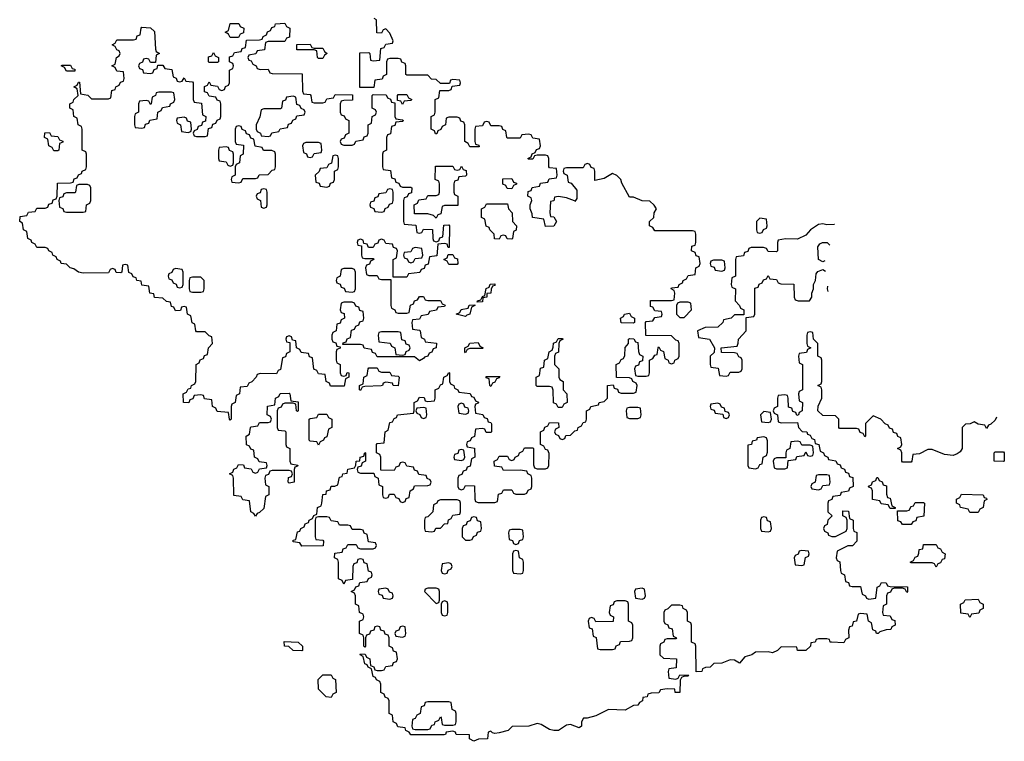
# Model space of a CAD drawing. Header units: inches. Extents: x 2547364 to 2752884, y 552026 to 708734.
# Tile 79 of 85: x 2720088 to 2724774, y 680998 to 684430. Entities that reach past the tile are written whole.
import ezdxf

# ---------------------------------------------------------------- set-up
doc = ezdxf.new("R2010")
doc.units = ezdxf.units.IN
doc.header["$MEASUREMENT"] = 0
doc.layers.add('C7628', color=7, linetype='Continuous')

msp = doc.modelspace()

# ---------------------------------------------------------------- linework, layer by layer
at = {"layer": 'C7628', "color": 6}
for points in [[(2721232.7, 684192.7), (2721270, 684194), (2721278, 684178), (2721290, 684174), (2721432.7, 684172.7), (2721434, 684090), (2721438, 684078), (2721470, 684074), (2721474, 684070), (2721478, 684038), (2721490, 684034), (2721530, 684034), (2721542, 684038), (2721550, 684054), (2721582, 684058), (2721590, 684074), (2721672.7, 684072.7), (2721672.7, 684047.3), (2721630, 684046), (2721618, 684042), (2721614, 684030), (2721614, 683990), (2721618, 683978), (2721632.7, 683972.7), (2721638, 683958), (2721654, 683950), (2721654, 683890), (2721638, 683882), (2721632.7, 683867.3), (2721618, 683862), (2721614, 683850), (2721618, 683838), (2721630, 683834), (2721670, 683834), (2721682, 683838), (2721687.3, 683852.7), (2721722, 683858), (2721727.3, 683872.7), (2721742, 683878), (2721746, 683890), (2721746, 683930), (2721762, 683938), (2721766, 683970), (2721782, 683978), (2721786, 683990), (2721782, 684002), (2721766, 684010), (2721766, 684070), (2721770, 684074), (2721832.7, 684072.7), (2721838, 684058), (2721852.7, 684052.7), (2721858, 684038), (2721874, 684034), (2721874, 683970), (2721878, 683958), (2721910, 683954), (2721914, 683950), (2721910, 683946), (2721878, 683942), (2721872.7, 683927.3), (2721858, 683922), (2721852.7, 683887.3), (2721838, 683882), (2721834, 683870), (2721834, 683810), (2721818, 683802), (2721814, 683790), (2721814, 683730), (2721818, 683718), (2721852.7, 683712.7), (2721858, 683678), (2721872.7, 683672.7), (2721878, 683658), (2721892.7, 683652.7), (2721898, 683638), (2721910, 683634), (2721950, 683634), (2721954, 683630), (2721952.7, 683607.3), (2721938, 683602), (2721932.7, 683587.3), (2721918, 683582), (2721914, 683570), (2721914, 683470), (2721918, 683458), (2721972.7, 683452.7), (2721978, 683418), (2721990, 683414), (2722002, 683418), (2722010, 683434), (2722052.7, 683432.7), (2722054, 683390), (2722058, 683378), (2722070, 683374), (2722082, 683378), (2722087.3, 683392.7), (2722102, 683398), (2722107.3, 683452.7), (2722130, 683454), (2722134, 683450), (2722132.7, 683347.3), (2722127.3, 683347.3), (2722122, 683362), (2722110, 683366), (2722078, 683362), (2722072.7, 683307.3), (2722038, 683302), (2722032.7, 683267.3), (2722018, 683262), (2722012.7, 683247.3), (2721998, 683242), (2721992.7, 683227.3), (2721938, 683222), (2721930, 683206), (2721866, 683206), (2721866, 683290), (2721882, 683298), (2721886, 683330), (2721882, 683342), (2721867.3, 683347.3), (2721862, 683362), (2721830, 683366), (2721822, 683382), (2721810, 683386), (2721798, 683382), (2721792.7, 683367.3), (2721778, 683362), (2721770, 683346), (2721747.3, 683347.3), (2721742, 683362), (2721726, 683366), (2721722, 683382), (2721710, 683386), (2721698, 683382), (2721694, 683370), (2721698, 683358), (2721714, 683354), (2721714, 683310), (2721718, 683298), (2721730, 683294), (2721770, 683294), (2721774, 683290), (2721758, 683282), (2721752.7, 683267.3), (2721738, 683262), (2721734, 683250), (2721738, 683218), (2721750, 683214), (2721790, 683214), (2721798, 683198), (2721810, 683194), (2721854, 683194), (2721854, 683070), (2721858, 683058), (2721874, 683050), (2721878, 683038), (2721890, 683034), (2721930, 683034), (2721942, 683038), (2721948.4, 683071.6), (2721962, 683078), (2721967.3, 683092.7), (2721982, 683098), (2721990, 683114), (2722010, 683114), (2722018, 683098), (2722030, 683094), (2722090, 683094), (2722098, 683078), (2722112.7, 683072.7), (2722110, 683066), (2722078, 683062), (2722071.6, 683048.4), (2722038, 683042), (2722031.6, 683028.4), (2721998, 683022), (2721990, 683006), (2721958, 683002), (2721954, 682990), (2721958, 682958), (2721990, 682954), (2721994, 682950), (2721998, 682918), (2722014, 682910), (2722018, 682898), (2722071.2, 682891.1), (2722070.7, 682870), (2722056, 682864), (2722050, 682849.2), (2722036, 682844), (2722030.8, 682830), (2722014.8, 682825.2), (2722010, 682818), (2721990, 682808), (2721967.3, 682827.3), (2721790, 682826), (2721782, 682842), (2721767.3, 682847.3), (2721762, 682862), (2721727.3, 682867.3), (2721722, 682882), (2721710, 682886), (2721626, 682886), (2721627.3, 682892.7), (2721642, 682898), (2721647.3, 682912.7), (2721662, 682918), (2721667.3, 682952.7), (2721682, 682958), (2721687.3, 682972.7), (2721702, 682978), (2721707.3, 682992.7), (2721722, 682998), (2721726, 683010), (2721722, 683042), (2721707.3, 683047.3), (2721702, 683062), (2721687.3, 683067.3), (2721682, 683082), (2721670, 683086), (2721630, 683086), (2721618, 683082), (2721614, 683050), (2721618, 683038), (2721632.7, 683032.7), (2721634, 683010), (2721618, 683002), (2721612.7, 682987.3), (2721598, 682982), (2721594, 682950), (2721578, 682942), (2721574, 682930), (2721574, 682910), (2721578, 682898), (2721592.7, 682892.7), (2721598, 682878), (2721614, 682874), (2721612.7, 682867.3), (2721598, 682862), (2721594, 682850), (2721594, 682810), (2721598, 682798), (2721614, 682790), (2721614, 682750), (2721618, 682738), (2721630, 682734), (2721642, 682738), (2721647.3, 682752.7), (2721654, 682750), (2721654, 682730), (2721638, 682722), (2721632.7, 682687.3), (2721567.3, 682687.3), (2721562, 682702), (2721546, 682710), (2721542, 682742), (2721510, 682746), (2721502, 682762), (2721487.3, 682767.3), (2721482, 682822), (2721467.3, 682827.3), (2721462, 682842), (2721427.3, 682847.3), (2721422, 682862), (2721406, 682870), (2721402, 682902), (2721386, 682906), (2721382, 682922), (2721370, 682926), (2721358, 682922), (2721354, 682910), (2721358, 682898), (2721374, 682894), (2721374, 682850), (2721358, 682842), (2721352.7, 682827.3), (2721338, 682822), (2721330, 682766), (2721318, 682762), (2721310, 682746), (2721232.7, 682747.3), (2721218, 682742), (2721214, 682730), (2721192.7, 682707.3), (2721178, 682702), (2721170, 682686), (2721138, 682682), (2721134, 682650), (2721118, 682642), (2721114, 682610), (2721098, 682602), (2721094, 682590), (2721094, 682530), (2721090, 682526), (2721086, 682530), (2721082, 682562), (2721027.3, 682567.3), (2721022, 682582), (2721006, 682590), (2721002, 682622), (2720967.3, 682627.3), (2720962, 682642), (2720950, 682646), (2720918, 682642), (2720912.7, 682627.3), (2720898, 682622), (2720892.7, 682607.3), (2720868, 682610), (2720866, 682650), (2720882, 682658), (2720890, 682674), (2720902, 682678), (2720906, 682690), (2720922, 682698), (2720926, 682710), (2720928, 682790), (2720942, 682798), (2720947.3, 682812.7), (2720962, 682818), (2720967.3, 682832.7), (2720982, 682838), (2720986, 682870), (2721006, 682890), (2721002, 682922), (2720990, 682926), (2720970, 682946), (2720930, 682946), (2720926, 682950), (2720922, 682982), (2720908.4, 682988.4), (2720902, 683022), (2720886, 683030), (2720882, 683062), (2720870, 683066), (2720858, 683062), (2720852.7, 683047.3), (2720830, 683046), (2720822, 683062), (2720810, 683066), (2720806, 683086), (2720786, 683090), (2720770, 683106), (2720730, 683108), (2720726, 683126), (2720708, 683130), (2720702, 683162), (2720670, 683168), (2720666, 683186), (2720646, 683190), (2720642, 683202), (2720627.3, 683207.3), (2720622, 683222), (2720607.3, 683227.3), (2720602, 683262), (2720590, 683266), (2720578, 683262), (2720574, 683230), (2720570, 683226), (2720547.3, 683227.3), (2720542, 683242), (2720530, 683246), (2720518, 683242), (2720510, 683226), (2720390, 683225.2), (2720368, 683230), (2720345.2, 683245.2), (2720328, 683250), (2720310, 683268), (2720286, 683270), (2720282, 683282), (2720266, 683290), (2720262, 683302), (2720246, 683310), (2720242, 683322), (2720226, 683330), (2720222, 683342), (2720210, 683346), (2720170, 683346), (2720162, 683362), (2720146, 683370), (2720142, 683382), (2720126, 683390), (2720122, 683422), (2720106, 683430), (2720102, 683462), (2720088, 683470), (2720090, 683494), (2720122, 683498), (2720130, 683514), (2720162, 683518), (2720170, 683534), (2720210, 683534), (2720222, 683538), (2720227.3, 683552.7), (2720242, 683558), (2720247.3, 683572.7), (2720262, 683578), (2720266, 683590), (2720267.3, 683652.7), (2720330, 683654), (2720342, 683658), (2720347.3, 683672.7), (2720362, 683678), (2720367.3, 683692.7), (2720382, 683698), (2720386, 683710), (2720402, 683718), (2720406, 683730), (2720406, 683790), (2720402, 683802), (2720386, 683810), (2720386, 683910), (2720382, 683922), (2720366, 683930), (2720362, 683962), (2720346, 683970), (2720342, 684002), (2720326, 684010), (2720326, 684030), (2720342, 684038), (2720346, 684050), (2720366, 684070), (2720362, 684102), (2720346, 684110), (2720362, 684118), (2720367.3, 684132.7), (2720372.7, 684132.7), (2720378, 684078), (2720411.6, 684071.6), (2720430, 684054), (2720510, 684054), (2720522, 684058), (2720527.3, 684092.7), (2720542, 684098), (2720546, 684110), (2720562, 684118), (2720567.3, 684132.7), (2720582, 684138), (2720586, 684150), (2720582, 684182), (2720550, 684186), (2720542, 684202), (2720526, 684210), (2720542, 684218), (2720548, 684250), (2720562, 684258), (2720566, 684270), (2720562, 684282), (2720550, 684286), (2720542, 684302), (2720528, 684310), (2720542, 684318), (2720550, 684334), (2720630, 684334), (2720642, 684338), (2720647.3, 684352.7), (2720662, 684358), (2720666, 684390), (2720670, 684394), (2720710, 684392), (2720730, 684374), (2720734, 684290), (2720738, 684278), (2720754, 684270), (2720738, 684262), (2720734, 684226), (2720710, 684226), (2720702, 684242), (2720690, 684246), (2720678, 684242), (2720672.7, 684227.3), (2720658, 684222), (2720654, 684210), (2720658, 684198), (2720672.7, 684192.7), (2720678, 684178), (2720710, 684174), (2720722, 684178), (2720727.3, 684192.7), (2720742, 684198), (2720746, 684214), (2720770, 684214), (2720778, 684198), (2720812.7, 684192.7), (2720818, 684158), (2720832.7, 684152.7), (2720838, 684138), (2720850, 684134), (2720862, 684138), (2720870, 684154), (2720878, 684138), (2720910, 684134), (2720914, 684130), (2720914, 684050), (2720918, 684038), (2720952.7, 684032.7), (2720958, 683978), (2720974, 683970), (2720972.7, 683947.3), (2720958, 683942), (2720952.7, 683927.3), (2720938, 683922), (2720932.7, 683907.3), (2720918, 683902), (2720914, 683890), (2720918, 683878), (2720930, 683874), (2720970, 683874), (2720982, 683878), (2720987.3, 683912.7), (2721002, 683918), (2721007.3, 683932.7), (2721022, 683938), (2721027.3, 683952.7), (2721042, 683958), (2721046, 683970), (2721046, 684030), (2721042, 684042), (2721027.3, 684047.3), (2721022, 684062), (2720990, 684066), (2720982, 684082), (2720967.3, 684087.3), (2720967.3, 684112.7), (2720982, 684118), (2720990, 684134), (2720998, 684118), (2721030, 684114), (2721038, 684098), (2721050, 684094), (2721062, 684098), (2721067.3, 684112.7), (2721082, 684118), (2721086, 684130), (2721086, 684190), (2721102, 684198), (2721106, 684210), (2721102, 684222), (2721086, 684230), (2721087.3, 684252.7), (2721102, 684258), (2721110, 684274), (2721142, 684278), (2721147.3, 684292.7), (2721162, 684298), (2721167.3, 684332.7), (2721230, 684334), (2721242, 684338), (2721246, 684350), (2721262, 684358), (2721267.3, 684372.7), (2721282, 684378), (2721287.3, 684392.7), (2721302, 684398), (2721306, 684410), (2721350, 684414), (2721358, 684398), (2721374, 684390), (2721372.7, 684347.3), (2721358, 684342), (2721350, 684326), (2721270, 684326), (2721258, 684322), (2721252.7, 684287.3), (2721218, 684282), (2721211.6, 684268.4), (2721178, 684262), (2721174, 684250), (2721178, 684238), (2721190, 684234), (2721198, 684218), (2721214, 684210), (2721218, 684198)], [(2721090, 684346), (2721082, 684362), (2721066, 684370), (2721082, 684378), (2721090, 684412), (2721131.6, 684411.6), (2721138, 684398), (2721154, 684390), (2721152.7, 684367.3), (2721138, 684362), (2721130, 684346)], [(2721490, 684294), (2721530, 684294), (2721538, 684278), (2721552, 684270), (2721538, 684262), (2721530, 684246), (2721510, 684246), (2721506, 684250), (2721502, 684282), (2721490, 684286), (2721407.3, 684287.3), (2721407.3, 684312.7), (2721470, 684314), (2721478, 684298)], [(2720990, 684226), (2720986, 684230), (2720987.3, 684252.7), (2721002, 684258), (2721010, 684274), (2721018, 684258), (2721034, 684250), (2721034, 684230), (2721030, 684226)], [(2720310, 684186), (2720302, 684202), (2720286, 684210), (2720290, 684214), (2720330, 684214), (2720338, 684198), (2720350, 684194), (2720350, 684186)], [(2720810, 684086), (2720750, 684086), (2720738, 684082), (2720734, 684070), (2720718, 684062), (2720714, 684030), (2720710, 684026), (2720702, 684042), (2720690, 684046), (2720658, 684042), (2720654, 684030), (2720654, 683990), (2720638, 683982), (2720634, 683970), (2720634, 683930), (2720638, 683918), (2720670, 683914), (2720682, 683918), (2720687.3, 683932.7), (2720702, 683938), (2720707.3, 683952.7), (2720742, 683958), (2720746, 683990), (2720762, 683998), (2720767.3, 684012.7), (2720802, 684018), (2720806, 684030), (2720822, 684038), (2720826, 684050), (2720822, 684082)], [(2721390, 684066), (2721358, 684062), (2721352.7, 684047.3), (2721338, 684042), (2721334, 684010), (2721330, 684006), (2721250, 684006), (2721238, 684002), (2721231.6, 683968.4), (2721214, 683930), (2721214, 683910), (2721218, 683898), (2721234, 683890), (2721238, 683878), (2721270, 683874), (2721282, 683878), (2721288.4, 683891.6), (2721322, 683898), (2721328.4, 683911.6), (2721362, 683918), (2721367.3, 683932.7), (2721382, 683938), (2721387.3, 683952.7), (2721402, 683958), (2721407.3, 683972.7), (2721442, 683978), (2721446, 683990), (2721442, 684002), (2721427.3, 684007.3), (2721422, 684022), (2721407.3, 684027.3), (2721402, 684062)], [(2721910, 684026), (2721902, 684042), (2721886, 684046), (2721886, 684070), (2721890, 684074), (2721930, 684074), (2721938, 684058), (2721954, 684050), (2721950, 684046), (2721918, 684042)], [(2720870, 683966), (2720838, 683962), (2720834, 683950), (2720838, 683938), (2720854, 683930), (2720858, 683898), (2720890, 683894), (2720902, 683898), (2720906, 683910), (2720902, 683942), (2720887.3, 683947.3), (2720882, 683962)], [(2721130, 683926), (2721118, 683922), (2721114, 683910), (2721114, 683850), (2721118, 683838), (2721152.7, 683832.7), (2721152, 683790), (2721138, 683782), (2721134, 683750), (2721118, 683742), (2721114, 683730), (2721114, 683690), (2721098, 683682), (2721094, 683670), (2721098, 683658), (2721130, 683654), (2721142, 683658), (2721150, 683674), (2721210, 683674), (2721222, 683678), (2721228.4, 683691.6), (2721270, 683694), (2721290, 683714), (2721302, 683718), (2721306, 683730), (2721306, 683790), (2721302, 683802), (2721287.3, 683807.3), (2721248.4, 683808.4), (2721242, 683822), (2721208.7, 683828.7), (2721202, 683862), (2721187.3, 683867.3), (2721182, 683882), (2721167.3, 683887.3), (2721162, 683902), (2721147.3, 683907.3), (2721142, 683922)], [(2720250, 683806), (2720242, 683822), (2720226, 683830), (2720222, 683862), (2720206, 683870), (2720207.3, 683892.7), (2720230, 683894), (2720238, 683878), (2720270, 683874), (2720278, 683858), (2720292.7, 683852.7), (2720292.7, 683847.3), (2720278, 683842), (2720274, 683810), (2720270, 683806)], [(2721510, 683846), (2721450, 683846), (2721438, 683842), (2721434, 683830), (2721438, 683798), (2721452.7, 683792.7), (2721458, 683778), (2721470, 683774), (2721482, 683778), (2721490, 683794), (2721522, 683798), (2721526, 683810), (2721522, 683842)], [(2721070, 683826), (2721038, 683822), (2721034, 683810), (2721034, 683770), (2721038, 683758), (2721070, 683754), (2721078, 683738), (2721090, 683734), (2721102, 683738), (2721106, 683750), (2721106, 683790), (2721102, 683802), (2721087.3, 683807.3), (2721082, 683822)], [(2721590, 683786), (2721578, 683782), (2721572.7, 683747.3), (2721558, 683742), (2721550, 683726), (2721518, 683722), (2721512.7, 683707.3), (2721494, 683690), (2721498, 683658), (2721512.7, 683652.7), (2721518, 683638), (2721550, 683634), (2721562, 683638), (2721567.3, 683652.7), (2721582, 683658), (2721586, 683670), (2721586, 683710), (2721602, 683718), (2721606, 683730), (2721606, 683770), (2721602, 683782)], [(2722070, 683486), (2722058, 683498), (2722030, 683506), (2721967.3, 683507.3), (2721966, 683550), (2721982, 683558), (2721987.3, 683572.7), (2722022, 683578), (2722030, 683594), (2722070, 683594), (2722082, 683598), (2722086, 683610), (2722086, 683650), (2722082, 683662), (2722066, 683670), (2722067.3, 683732.7), (2722150, 683734), (2722158, 683718), (2722170, 683714), (2722182, 683718), (2722190, 683734), (2722198, 683718), (2722212.7, 683712.7), (2722214, 683690), (2722210, 683686), (2722178, 683682), (2722172.7, 683667.3), (2722158, 683662), (2722154, 683650), (2722154, 683610), (2722158, 683598), (2722174, 683590), (2722174, 683546), (2722110, 683546), (2722098, 683542), (2722092.7, 683507.3), (2722078, 683502)], [(2720410, 683646), (2720370, 683646), (2720358, 683642), (2720354, 683610), (2720350, 683606), (2720310, 683606), (2720298, 683602), (2720292.7, 683587.3), (2720278, 683582), (2720274, 683570), (2720278, 683538), (2720292.7, 683532.7), (2720298, 683518), (2720310, 683514), (2720390, 683514), (2720402, 683518), (2720406, 683550), (2720422, 683558), (2720426, 683570), (2720426, 683630), (2720422, 683642)], [(2722430, 683626), (2722407.3, 683627.3), (2722402, 683642), (2722387.3, 683647.3), (2722387.3, 683672.7), (2722430, 683674), (2722438, 683658), (2722452.7, 683652.7), (2722452.7, 683647.3), (2722438, 683642)], [(2721250, 683626), (2721238, 683622), (2721232.7, 683607.3), (2721218, 683602), (2721214, 683590), (2721218, 683578), (2721234, 683570), (2721238, 683538), (2721250, 683534), (2721262, 683538), (2721266, 683550), (2721266, 683610), (2721262, 683622)], [(2721850, 683626), (2721838, 683622), (2721830, 683606), (2721798, 683602), (2721792.7, 683587.3), (2721778, 683582), (2721772.7, 683567.3), (2721758, 683562), (2721754, 683550), (2721758, 683538), (2721772.7, 683532.7), (2721778, 683518), (2721810, 683514), (2721822, 683518), (2721827.3, 683532.7), (2721842, 683538), (2721847.3, 683552.7), (2721862, 683558), (2721866, 683570), (2721866, 683610), (2721862, 683622)], [(2722430, 683386), (2722407.3, 683387.3), (2722402, 683402), (2722390, 683406), (2722378, 683402), (2722370, 683386), (2722347.3, 683387.3), (2722346, 683410), (2722326, 683430), (2722322, 683442), (2722308.4, 683448.4), (2722302, 683482), (2722286, 683490), (2722286, 683530), (2722302, 683538), (2722310, 683554), (2722410, 683554), (2722414, 683530), (2722431.6, 683511.6), (2722434, 683470), (2722452, 683450), (2722451.6, 683428.4), (2722438, 683422), (2722434, 683390)], [(2723610, 683486), (2723594, 683470), (2723594, 683430), (2723598, 683418), (2723610, 683414), (2723622, 683418), (2723627.3, 683432.7), (2723642, 683438), (2723646, 683450), (2723642, 683482)], [(2721970, 683346), (2721958, 683342), (2721950, 683326), (2721918, 683322), (2721914, 683310), (2721918, 683298), (2721932.7, 683292.7), (2721938, 683278), (2721950, 683274), (2721962, 683278), (2721970, 683294), (2722002, 683298), (2722006, 683310), (2722002, 683342)], [(2722130, 683266), (2722122, 683282), (2722106, 683290), (2722122, 683298), (2722127.3, 683312.7), (2722150, 683314), (2722158, 683298), (2722172, 683292), (2722174, 683270), (2722170, 683266)], [(2723430, 683286), (2723390, 683286), (2723378, 683282), (2723374, 683270), (2723378, 683258), (2723392.7, 683252.7), (2723398, 683238), (2723430, 683234), (2723442, 683238), (2723446, 683250), (2723442, 683282)], [(2720830, 683246), (2720818, 683242), (2720812.7, 683227.3), (2720798, 683222), (2720794, 683210), (2720798, 683198), (2720812.7, 683192.7), (2720818, 683178), (2720832.7, 683172.7), (2720838, 683158), (2720850, 683154), (2720862, 683158), (2720866, 683170), (2720866, 683230), (2720862, 683242)], [(2721670, 683246), (2721630, 683246), (2721618, 683242), (2721614, 683210), (2721598, 683202), (2721594, 683190), (2721598, 683178), (2721612.7, 683172.7), (2721618, 683158), (2721632.7, 683152.7), (2721638, 683138), (2721670, 683134), (2721682, 683138), (2721686, 683150), (2721686, 683230), (2721682, 683242)], [(2720950, 683206), (2720910, 683206), (2720898, 683202), (2720894, 683190), (2720894, 683150), (2720898, 683138), (2720910, 683134), (2720950, 683134), (2720962, 683138), (2720966, 683150), (2720966, 683190)], [(2722266, 683086), (2722267.3, 683092.7), (2722282, 683098), (2722290, 683114), (2722302, 683118), (2722308.4, 683151.6), (2722322, 683158), (2722327.3, 683172.7), (2722350, 683174), (2722350, 683166), (2722338, 683162), (2722331.3, 683148.7), (2722330.8, 683130), (2722312, 683128), (2722311, 683110), (2722292.7, 683107.3), (2722290, 683088.7)], [(2723270, 683086), (2723230, 683086), (2723218, 683082), (2723214, 683070), (2723214, 683030), (2723230, 683014), (2723250, 683014), (2723286, 683050), (2723282, 683082)], [(2722210, 683018), (2722166, 683030), (2722182, 683038), (2722188.4, 683051.6), (2722222, 683058), (2722227.3, 683072.7), (2722254, 683074), (2722254, 683070), (2722238, 683062), (2722230, 683029.2), (2722215.3, 683024.7)], [(2723010, 682986), (2722950, 682988), (2722948, 683010), (2722962, 683018), (2722966, 683030), (2722990, 683034), (2722998, 683018), (2723014, 683010), (2723014, 682990)], [(2721890, 682946), (2721810, 682946), (2721798, 682942), (2721794, 682930), (2721798, 682898), (2721851.6, 682891.6), (2721858, 682878), (2721874, 682870), (2721878, 682838), (2721910, 682834), (2721922, 682838), (2721927.3, 682852.7), (2721942, 682858), (2721946, 682870), (2721942, 682882), (2721927.3, 682887.3), (2721922, 682902), (2721907.3, 682907.3), (2721902, 682942)], [(2722210, 682846), (2722206, 682850), (2722206, 682870), (2722222, 682878), (2722230, 682892), (2722270, 682894), (2722278, 682878), (2722294, 682870), (2722290, 682866), (2722230, 682866), (2722218, 682862)], [(2722650, 682586), (2722642, 682602), (2722628.4, 682608.4), (2722627.3, 682667.3), (2722622, 682682), (2722610, 682686), (2722550, 682686), (2722546, 682690), (2722546, 682730), (2722562, 682738), (2722567.3, 682772.7), (2722582, 682778), (2722586, 682810), (2722602, 682818), (2722608, 682850), (2722622, 682858), (2722627.3, 682872.7), (2722628.4, 682891.6), (2722642, 682898), (2722650, 682914), (2722670, 682914), (2722674, 682910), (2722658, 682902), (2722654, 682890), (2722651.6, 682848.4), (2722638, 682842), (2722634, 682830), (2722634, 682790), (2722654, 682770), (2722654, 682730), (2722658, 682718), (2722674, 682710), (2722674, 682670), (2722691.2, 682651.1), (2722694, 682610), (2722678, 682602), (2722670, 682586)], [(2721810, 682754), (2721850, 682754), (2721858, 682738), (2721890, 682734), (2721894, 682730), (2721890, 682689.2), (2721866, 682690), (2721862, 682702), (2721830, 682706), (2721818, 682702), (2721814, 682690), (2721808, 682688), (2721730, 682686), (2721718, 682682), (2721710, 682666), (2721706, 682670), (2721706, 682690), (2721722, 682698), (2721726, 682730), (2721742, 682738), (2721746, 682770), (2721750, 682774), (2721790, 682774), (2721798, 682758)], [(2722330, 682686), (2722326, 682690), (2722322, 682722), (2722307.3, 682727.3), (2722307.3, 682732.7), (2722372.7, 682732.7), (2722370, 682726), (2722358, 682722), (2722350, 682706), (2722338, 682702)], [(2721410, 682566), (2721406, 682570), (2721402, 682602), (2721390, 682606), (2721350, 682606), (2721338, 682602), (2721332.7, 682587.3), (2721318, 682582), (2721314, 682570), (2721314, 682490), (2721318, 682478), (2721350, 682474), (2721354, 682470), (2721354, 682410), (2721358, 682398), (2721374, 682390), (2721374, 682330), (2721378, 682318), (2721412, 682312), (2721410, 682306), (2721398, 682302), (2721394, 682290), (2721394, 682230), (2721370, 682226), (2721366, 682230), (2721367.3, 682252.7), (2721382, 682258), (2721386, 682270), (2721382, 682282), (2721370, 682286), (2721290, 682286), (2721278, 682282), (2721272.7, 682267.3), (2721258, 682262), (2721254, 682250), (2721258, 682218), (2721274, 682210), (2721274, 682170), (2721258, 682162), (2721250, 682106), (2721230, 682086), (2721218, 682082), (2721210, 682068.7), (2721202, 682082), (2721188, 682090), (2721182, 682142), (2721150, 682146), (2721142, 682162), (2721107.3, 682167.3), (2721106, 682250), (2721102, 682262), (2721086, 682270), (2721102, 682278), (2721107.3, 682292.7), (2721122, 682298), (2721130, 682314), (2721152.7, 682312.7), (2721158, 682298), (2721190, 682294), (2721198, 682278), (2721210, 682274), (2721222, 682278), (2721230, 682294), (2721262, 682298), (2721266, 682310), (2721262, 682322), (2721227.3, 682327.3), (2721222, 682342), (2721206, 682350), (2721202, 682382), (2721187.3, 682387.3), (2721182, 682402), (2721167.3, 682407.3), (2721166, 682450), (2721182, 682458), (2721186, 682490), (2721190, 682494), (2721222, 682498), (2721230, 682514), (2721270, 682514), (2721282, 682518), (2721286, 682530), (2721282, 682542), (2721266, 682550), (2721267.3, 682592.7), (2721302, 682598), (2721306, 682630), (2721322, 682638), (2721327.3, 682652.7), (2721370, 682654), (2721374, 682650), (2721378, 682618), (2721412.7, 682612.7), (2721414, 682570)], [(2722010, 682586), (2721978, 682582), (2721974, 682570), (2721978, 682558), (2721992.7, 682552.7), (2721998, 682538), (2722010, 682534), (2722022, 682538), (2722026, 682550), (2722022, 682582)], [(2722190, 682606), (2722178, 682602), (2722174, 682590), (2722178, 682558), (2722210, 682554), (2722222, 682558), (2722226, 682570), (2722222, 682582), (2722207.3, 682587.3), (2722202, 682602)], [(2723030, 682586), (2722990, 682586), (2722978, 682582), (2722974, 682570), (2722978, 682538), (2722990, 682534), (2723030, 682534), (2723042, 682538), (2723046, 682550), (2723042, 682582)], [(2723410, 682606), (2723378, 682602), (2723374, 682590), (2723378, 682578), (2723392.7, 682572.7), (2723398, 682558), (2723434, 682554), (2723438, 682538), (2723450, 682534), (2723462, 682538), (2723466, 682550), (2723462, 682562), (2723446, 682566), (2723442, 682582), (2723427.3, 682587.3), (2723422, 682602)], [(2723630, 682566), (2723614, 682550), (2723618, 682518), (2723650, 682514), (2723662, 682518), (2723666, 682530), (2723662, 682562)], [(2721510, 682406), (2721502, 682422), (2721470, 682426), (2721466, 682430), (2721466, 682530), (2721470, 682534), (2721502, 682538), (2721510, 682554), (2721550, 682554), (2721558, 682538), (2721574, 682530), (2721574, 682490), (2721558, 682482), (2721550, 682446), (2721538, 682442), (2721534, 682430), (2721518, 682422)], [(2723630, 682446), (2723598, 682442), (2723594, 682430), (2723574, 682426), (2723571.2, 682408.9), (2723554, 682406), (2723554, 682310), (2723558, 682298), (2723590, 682294), (2723602, 682298), (2723610, 682314), (2723622, 682318), (2723626, 682350), (2723642, 682358), (2723647.3, 682372.7), (2723647.3, 682427.3), (2723642, 682442)], [(2723790, 682426), (2723758, 682422), (2723754, 682390), (2723738, 682382), (2723734, 682370), (2723734, 682346), (2723690, 682346), (2723678, 682342), (2723674, 682330), (2723678, 682298), (2723690, 682294), (2723730, 682294), (2723742, 682298), (2723746, 682334), (2723782, 682338), (2723787.3, 682352.7), (2723822, 682358), (2723830, 682374), (2723838, 682358), (2723850, 682354), (2723862, 682358), (2723866, 682370), (2723862, 682402), (2723850, 682406), (2723810, 682406), (2723802, 682422)], [(2722190, 682386), (2722178, 682382), (2722172.7, 682367.3), (2722158, 682362), (2722154, 682350), (2722158, 682338), (2722190, 682334), (2722202, 682338), (2722206, 682350), (2722202, 682382)], [(2724770, 682328), (2724726, 682330), (2724726, 682370), (2724730, 682374), (2724770, 682374), (2724774, 682370), (2724774, 682330)], [(2723930, 682266), (2723890, 682266), (2723878, 682262), (2723874, 682230), (2723858, 682222), (2723854, 682210), (2723858, 682198), (2723890, 682194), (2723902, 682198), (2723910, 682214), (2723942, 682218), (2723946, 682230), (2723942, 682262)], [(2724230, 682106), (2724222, 682122), (2724187.3, 682127.3), (2724182, 682142), (2724147.3, 682147.3), (2724146, 682190), (2724142, 682202), (2724130, 682206), (2724128, 682212), (2724142, 682218), (2724147.3, 682232.7), (2724162, 682238), (2724167.3, 682252.7), (2724172.7, 682252.7), (2724178, 682238), (2724192.7, 682232.7), (2724198, 682218), (2724212.7, 682212.7), (2724212.7, 682172.7), (2724218, 682158), (2724230, 682154), (2724238, 682118), (2724254, 682110), (2724254, 682106), (2724250, 682106)], [(2722170, 682146), (2722090, 682146), (2722078, 682142), (2722074, 682130), (2722058, 682122), (2722054, 682090), (2722030, 682066), (2722018, 682062), (2722014, 682050), (2722014, 682010), (2722018, 681998), (2722050, 681994), (2722062, 681998), (2722068.4, 682011.6), (2722090, 682012), (2722110, 682032), (2722126, 682034), (2722128.4, 682051.6), (2722142, 682058), (2722150, 682074), (2722182, 682078), (2722186, 682090), (2722186, 682130), (2722182, 682142)], [(2724610, 682086), (2724602, 682102), (2724566, 682110), (2724562, 682122), (2724546, 682130), (2724546, 682150), (2724562, 682158), (2724570, 682174), (2724674, 682170), (2724678, 682158), (2724690, 682154), (2724691.6, 682148.4), (2724678, 682142), (2724674, 682110), (2724658, 682102), (2724650, 682086)], [(2724288.7, 682028.7), (2724282, 682042), (2724267.3, 682047.3), (2724266, 682094), (2724310, 682094), (2724322, 682098), (2724330, 682114), (2724342, 682118), (2724350, 682134), (2724390, 682134), (2724394, 682130), (2724391.6, 682068.4), (2724358, 682062), (2724352.7, 682047.3), (2724338, 682042), (2724330, 682028.7)], [(2722250, 682066), (2722238, 682062), (2722232.7, 682047.3), (2722218, 682042), (2722212.7, 682027.3), (2722198, 682022), (2722194, 682010), (2722194, 681970), (2722210, 681954), (2722230, 681954), (2722242, 681958), (2722247.3, 681972.7), (2722262, 681978), (2722267.3, 681992.7), (2722282, 681998), (2722286, 682010), (2722282, 682042), (2722267.3, 682047.3), (2722262, 682062)], [(2723630, 682066), (2723618, 682062), (2723614, 682050), (2723614, 682010), (2723618, 681998), (2723650, 681994), (2723662, 681998), (2723666, 682010), (2723662, 682042), (2723647.3, 682047.3), (2723642, 682062)], [(2722470, 682006), (2722430, 682006), (2722418, 682002), (2722414, 681990), (2722418, 681958), (2722432.7, 681952.7), (2722438, 681938), (2722450, 681934), (2722462, 681938), (2722467.3, 681952.7), (2722482, 681958), (2722486, 681970), (2722482, 682002)], [(2724450, 681826), (2724442, 681842), (2724430, 681846), (2724330, 681846), (2724326, 681850), (2724342, 681858), (2724350, 681874), (2724362, 681878), (2724368, 681892), (2724368.7, 681910), (2724386, 681914), (2724390, 681934), (2724450, 681934), (2724458, 681918), (2724470, 681914), (2724478, 681898), (2724492, 681890), (2724490, 681866), (2724478, 681862), (2724470, 681846), (2724458, 681842)], [(2722450, 681906), (2722438, 681902), (2722434, 681890), (2722434, 681810), (2722438, 681798), (2722470, 681794), (2722482, 681798), (2722486, 681810), (2722486, 681850), (2722482, 681862), (2722466, 681870), (2722462, 681902)], [(2723810, 681906), (2723798, 681902), (2723792.7, 681887.3), (2723778, 681882), (2723774, 681870), (2723778, 681838), (2723810, 681834), (2723822, 681838), (2723827.3, 681872.7), (2723842, 681878), (2723846, 681890), (2723842, 681902)], [(2722130, 681846), (2722098, 681842), (2722094, 681810), (2722098, 681798), (2722110, 681794), (2722122, 681798), (2722127.3, 681812.7), (2722142, 681818), (2722146, 681830), (2722142, 681842)], [(2721830, 681726), (2721798, 681722), (2721794, 681710), (2721798, 681698), (2721812.7, 681692.7), (2721818, 681678), (2721850, 681674), (2721862, 681678), (2721866, 681690), (2721862, 681702), (2721847.3, 681707.3), (2721842, 681722)], [(2722070, 681726), (2722030, 681726), (2722018, 681722), (2722014, 681710), (2722070, 681654), (2722082, 681658), (2722086, 681670), (2722086, 681710), (2722082, 681722)], [(2723050, 681726), (2723018, 681722), (2723014, 681710), (2723018, 681678), (2723050, 681674), (2723062, 681678), (2723066, 681690), (2723062, 681722)], [(2724610, 681586), (2724602, 681602), (2724567.3, 681607.3), (2724566, 681650), (2724582, 681658), (2724588.4, 681671.6), (2724650, 681674), (2724658, 681658), (2724674, 681650), (2724674, 681630), (2724658, 681622), (2724652.7, 681607.3), (2724618, 681602)], [(2722110, 681666), (2722098, 681662), (2722094, 681650), (2722094, 681610), (2722098, 681598), (2722110, 681594), (2722122, 681598), (2722126, 681610), (2722126, 681650), (2722122, 681662)], [(2722970, 681666), (2722930, 681666), (2722918, 681662), (2722912.7, 681647.3), (2722898, 681642), (2722894, 681610), (2722898, 681598), (2722914, 681590), (2722912.7, 681567.3), (2722830, 681566), (2722822, 681582), (2722810, 681586), (2722798, 681582), (2722794, 681570), (2722798, 681538), (2722812.7, 681532.7), (2722818, 681498), (2722831.6, 681491.6), (2722838, 681438), (2722850, 681434), (2722910, 681434), (2722922, 681438), (2722927.3, 681452.7), (2722942, 681458), (2722947.3, 681472.7), (2722990, 681474), (2723002, 681478), (2723006, 681490), (2723006, 681550), (2723002, 681562), (2722986, 681570), (2722986, 681650), (2722982, 681662)], [(2721910, 681546), (2721898, 681542), (2721892.7, 681527.3), (2721878, 681522), (2721874, 681510), (2721878, 681498), (2721910, 681494), (2721922, 681498), (2721926, 681510), (2721922, 681542)], [(2721430, 681428), (2721390, 681429.3), (2721368.7, 681448.7), (2721348, 681450), (2721347.3, 681472.7), (2721414, 681470), (2721434, 681450), (2721434, 681430)], [(2721570, 681206), (2721546, 681210), (2721510, 681246), (2721508.4, 681291.6), (2721530, 681314), (2721570, 681314), (2721578, 681298), (2721591.6, 681291.6), (2721594, 681230), (2721578, 681222)], [(2722130, 681186), (2722030, 681186), (2722018, 681182), (2722012.7, 681167.3), (2721998, 681162), (2721994, 681130), (2721978, 681122), (2721970, 681106), (2721958, 681102), (2721954, 681070), (2721958, 681058), (2721970, 681054), (2722030, 681054), (2722042, 681058), (2722050, 681074), (2722062, 681078), (2722066, 681090), (2722082, 681098), (2722090, 681114), (2722094, 681110), (2722098, 681078), (2722110, 681074), (2722150, 681074), (2722162, 681078), (2722166, 681090), (2722166, 681130), (2722162, 681142), (2722146, 681150), (2722142, 681182)]]:
    msp.add_lwpolyline(points, close=True, dxfattribs=at)
for points in [[(2724736.7, 682539.3), (2724730, 682526), (2724710, 682506), (2724698, 682502), (2724690, 682486), (2724682, 682502), (2724650, 682506), (2724630, 682518), (2724611.6, 682508.4), (2724590, 682506), (2724574, 682490), (2724574, 682390), (2724564.7, 682375.3), (2724550, 682366), (2724530, 682358), (2724490, 682362), (2724430, 682386), (2724410, 682386), (2724370, 682366), (2724338, 682362), (2724334, 682330), (2724330, 682326), (2724290, 682326), (2724286, 682330), (2724286, 682370), (2724282, 682382), (2724266, 682390), (2724282, 682398), (2724286, 682410), (2724282, 682442), (2724267.3, 682447.3), (2724262, 682462), (2724247.3, 682467.3), (2724242, 682482), (2724227.3, 682487.3), (2724222, 682502), (2724207.3, 682507.3), (2724186, 682530), (2724150, 682546), (2724114, 682510), (2724114, 682450), (2724110, 682446), (2724102, 682462), (2724087.3, 682467.3), (2724082, 682482), (2724070, 682486), (2723990, 682486), (2723986, 682490), (2723986, 682530), (2723970, 682546), (2723910, 682548), (2723886, 682570), (2723888.4, 682591.6), (2723906, 682630), (2723906, 682670), (2723902, 682682), (2723886, 682690), (2723902, 682698), (2723906, 682710), (2723906, 682810), (2723902, 682822), (2723886, 682830), (2723886, 682890), (2723866, 682910), (2723862, 682942), (2723850, 682946), (2723838, 682942), (2723834, 682930), (2723834, 682890), (2723838, 682878), (2723854, 682870), (2723838, 682862), (2723832.7, 682847.3), (2723798, 682842), (2723794, 682830), (2723798, 682798), (2723814, 682790), (2723814, 682670), (2723798, 682662), (2723794, 682650), (2723798, 682618), (2723814, 682610), (2723812, 682570), (2723798, 682562), (2723794, 682550), (2723787.3, 682547.3), (2723782, 682562), (2723767.3, 682567.3), (2723762, 682582), (2723747.3, 682587.3), (2723746, 682630), (2723742, 682642), (2723730, 682646), (2723698, 682642), (2723694, 682630), (2723694, 682590), (2723678, 682582), (2723674, 682570), (2723678, 682558), (2723694, 682550), (2723698, 682518), (2723712.7, 682512.7), (2723790, 682514), (2723794, 682490), (2723812, 682472), (2723834, 682470), (2723838, 682458), (2723850, 682454), (2723858, 682438), (2723870, 682434), (2723874, 682414), (2723892, 682410), (2723898, 682378), (2723914, 682370), (2723918, 682358), (2723934, 682350), (2723938, 682338), (2723972.7, 682332.7), (2723978, 682318), (2723992.7, 682312.7), (2723998, 682298), (2724012.7, 682292.7), (2724018, 682278), (2724032.7, 682272.7), (2724038, 682258), (2724052.7, 682252.7), (2724054, 682210), (2724038, 682202), (2724032.7, 682187.3), (2723998, 682182), (2723992.7, 682167.3), (2723958, 682162), (2723952.7, 682147.3), (2723938, 682142), (2723934, 682130), (2723934, 682090), (2723954, 682070), (2723934, 682050), (2723931.6, 682028.4), (2723918, 682022), (2723914, 682010), (2723918, 681998), (2723934, 681990), (2723938, 681978), (2723952.7, 681972.7), (2723970, 681972), (2724022, 681998), (2724026, 682010), (2724026, 682050), (2724022, 682062), (2724006, 682070), (2724006, 682094), (2724032.7, 682092.7), (2724038, 682058), (2724054, 682050), (2724054, 682010), (2724058, 681998), (2724071.6, 681991.6), (2724072, 681950), (2724051.6, 681928.4), (2724030, 681928), (2723978, 681902), (2723974, 681870), (2723978, 681858), (2723991.2, 681851.1), (2723994, 681810), (2723998, 681798), (2724014, 681790), (2724018, 681758), (2724032.7, 681752.7), (2724038, 681738), (2724050, 681734), (2724090, 681734), (2724098, 681698), (2724114, 681690), (2724118, 681678), (2724130, 681674), (2724162, 681678), (2724168.4, 681731.6), (2724182, 681738), (2724190, 681754), (2724211.6, 681751.6), (2724218, 681738), (2724230, 681734), (2724312.7, 681732.7), (2724314, 681710), (2724310, 681706), (2724302, 681722), (2724290, 681726), (2724250, 681726), (2724238, 681722), (2724232.7, 681707.3), (2724218, 681702), (2724214, 681690), (2724214, 681650), (2724198, 681642), (2724194, 681610), (2724198, 681598), (2724230, 681594), (2724238, 681578), (2724252.7, 681572.7), (2724254, 681550), (2724238, 681542), (2724234, 681530), (2724211.3, 681528.7), (2724182, 681518), (2724174, 681510), (2724166, 681510), (2724162, 681522), (2724148.4, 681528.4), (2724142, 681562), (2724128, 681570), (2724122, 681602), (2724090, 681606), (2724078, 681602), (2724071.2, 681568.9), (2724054, 681566), (2724050, 681546), (2724038, 681542), (2724032.7, 681527.3), (2724034, 681490), (2724018, 681482), (2724010, 681466), (2723951, 681469), (2723946, 681470), (2723942, 681482), (2723930, 681486), (2723890, 681486), (2723878, 681482), (2723874, 681470), (2723854, 681466), (2723852, 681450), (2723830, 681429.2), (2723789.3, 681429.3), (2723786, 681446), (2723712, 681448), (2723694, 681430), (2723670, 681418), (2723650, 681424), (2723590, 681422), (2723572, 681410), (2723539.6, 681400.4), (2723514, 681370), (2723490, 681384), (2723470, 681385.2), (2723430, 681369.2), (2723392, 681368), (2723374, 681350), (2723351.6, 681348.4), (2723338, 681342), (2723334, 681330), (2723308, 681328), (2723306, 681450), (2723302, 681462), (2723286, 681470), (2723286, 681550), (2723282, 681562), (2723266, 681570), (2723266, 681610), (2723262, 681622), (2723246, 681630), (2723242, 681642), (2723230, 681646), (2723190, 681646), (2723172.7, 681627.3), (2723158, 681622), (2723154, 681610), (2723154, 681570), (2723158, 681558), (2723172.7, 681552.7), (2723178, 681538), (2723192.7, 681532.7), (2723198, 681498), (2723214, 681490), (2723210, 681486), (2723170, 681486), (2723158, 681482), (2723154, 681470), (2723138, 681462), (2723134, 681450), (2723134, 681410), (2723152.7, 681392.7), (2723214, 681390), (2723212.7, 681347.3), (2723178, 681342), (2723174, 681330), (2723178, 681298), (2723210, 681294), (2723222, 681298), (2723230, 681314), (2723272.7, 681312.7), (2723268, 681308), (2723252, 681308), (2723238, 681302), (2723231.6, 681288.4), (2723230, 681229.3), (2723208, 681230), (2723206, 681246), (2723170, 681248), (2723138, 681242), (2723130, 681228.7), (2723092.7, 681227.3), (2723078, 681222), (2723074, 681210), (2723054, 681206), (2723052, 681190), (2723038, 681182), (2723030.6, 681169.4), (2723010, 681168.7), (2722970, 681146), (2722890, 681148.7), (2722830, 681119), (2722788.4, 681108.4), (2722771.6, 681108.4), (2722762, 681090), (2722762, 681070), (2722750, 681062), (2722710, 681078), (2722690, 681074), (2722652, 681050), (2722630, 681049.2), (2722610, 681054), (2722570, 681078), (2722550, 681082), (2722510.5, 681069.5), (2722431.6, 681068.4), (2722412, 681050), (2722370, 681039), (2722350, 681035.3), (2722338, 681038), (2722330, 681046), (2722318, 681042), (2722314, 681010), (2722272, 681008), (2722250, 680998), (2722229, 681010), (2722228, 681028), (2722166, 681030), (2722162, 681042), (2722150, 681046), (2722118, 681042), (2722114, 681030), (2722108.8, 681028.9), (2721950, 681028.7), (2721942, 681042), (2721926, 681050), (2721922, 681062), (2721887.3, 681067.3), (2721882, 681082), (2721866, 681090), (2721862, 681122), (2721846, 681130), (2721846, 681190), (2721842, 681202), (2721827.3, 681207.3), (2721822, 681222), (2721806, 681230), (2721806, 681270), (2721802, 681282), (2721786, 681290), (2721782, 681302), (2721770, 681306), (2721762, 681342), (2721746, 681350), (2721742, 681362), (2721730, 681366), (2721722, 681402), (2721708.7, 681410), (2721710, 681414), (2721732.7, 681412.7), (2721738, 681398), (2721754, 681390), (2721758, 681358), (2721772.7, 681352.7), (2721778, 681338), (2721790, 681334), (2721810, 681334), (2721822, 681338), (2721830, 681354), (2721862, 681358), (2721867.3, 681372.7), (2721882, 681378), (2721886, 681390), (2721882, 681422), (2721867.3, 681427.3), (2721862, 681442), (2721846, 681450), (2721846, 681490), (2721842, 681502), (2721827.3, 681507.3), (2721822, 681522), (2721807.3, 681527.3), (2721802, 681542), (2721790, 681546), (2721778, 681542), (2721772.7, 681527.3), (2721758, 681522), (2721752.7, 681507.3), (2721738, 681502), (2721734, 681490), (2721734, 681450), (2721730, 681446), (2721726, 681450), (2721726, 681490), (2721722, 681502), (2721706, 681510), (2721706, 681570), (2721722, 681578), (2721726, 681590), (2721722, 681602), (2721706, 681610), (2721702, 681642), (2721686, 681650), (2721686, 681690), (2721682, 681702), (2721666, 681710), (2721682, 681718), (2721687.3, 681732.7), (2721702, 681738), (2721707.3, 681752.7), (2721742, 681758), (2721747.3, 681772.7), (2721762, 681778), (2721766, 681790), (2721762, 681802), (2721747.3, 681807.3), (2721742, 681842), (2721727.3, 681847.3), (2721722, 681862), (2721710, 681866), (2721698, 681862), (2721692.7, 681847.3), (2721678, 681842), (2721674, 681830), (2721672.7, 681767.3), (2721638, 681762), (2721630, 681746), (2721622, 681762), (2721606, 681770), (2721606, 681850), (2721602, 681862), (2721586, 681870), (2721587.3, 681892.7), (2721622, 681898), (2721627.3, 681912.7), (2721642, 681918), (2721650, 681934), (2721690, 681934), (2721698, 681918), (2721710, 681914), (2721770, 681914), (2721782, 681918), (2721786, 681930), (2721782, 681942), (2721747.3, 681947.3), (2721742, 681982), (2721727.3, 681987.3), (2721722, 682002), (2721710, 682006), (2721670, 682006), (2721662, 682022), (2721650, 682026), (2721610, 682026), (2721602, 682042), (2721570, 682046), (2721562, 682062), (2721550, 682066), (2721510, 682066), (2721498, 682062), (2721494, 682050), (2721494, 681970), (2721498, 681958), (2721530, 681954), (2721534, 681950), (2721532.7, 681927.3), (2721430, 681926), (2721422, 681942), (2721390, 681946), (2721390, 681954), (2721402, 681958), (2721410, 681994), (2721422, 681998), (2721426, 682010), (2721442, 682018), (2721447.3, 682032.7), (2721462, 682038), (2721466, 682050), (2721482, 682058), (2721487.3, 682072.7), (2721502, 682078), (2721506, 682110), (2721522, 682118), (2721526, 682130), (2721530, 682172), (2721546, 682174), (2721548, 682190), (2721566, 682194), (2721570, 682211.3), (2721588, 682212), (2721602, 682218), (2721610, 682254), (2721622, 682258), (2721626, 682270), (2721646, 682274), (2721650, 682292), (2721682, 682298), (2721688, 682312), (2721688.7, 682330), (2721707.3, 682332.7), (2721708.7, 682350), (2721726, 682354), (2721730, 682372), (2721734, 682370), (2721734, 682330), (2721718, 682322), (2721712.7, 682307.3), (2721698, 682302), (2721694, 682290), (2721698, 682278), (2721710, 682274), (2721772.7, 682272.7), (2721778, 682258), (2721794, 682250), (2721798, 682218), (2721814, 682210), (2721814, 682170), (2721818, 682158), (2721830, 682154), (2721842, 682158), (2721847.3, 682172.7), (2721870, 682174), (2721878, 682158), (2721892.7, 682152.7), (2721898, 682138), (2721910, 682134), (2721922, 682138), (2721927.3, 682152.7), (2721942, 682158), (2721946, 682190), (2721962, 682198), (2721967.3, 682212.7), (2722030, 682214), (2722042, 682218), (2722046, 682230), (2722042, 682242), (2722027.3, 682247.3), (2722022, 682262), (2721987.3, 682267.3), (2721982, 682282), (2721967.3, 682287.3), (2721962, 682302), (2721930, 682306), (2721922, 682322), (2721910, 682326), (2721898, 682322), (2721892.7, 682307.3), (2721878, 682302), (2721870, 682286), (2721807.3, 682287.3), (2721806, 682350), (2721802, 682362), (2721786, 682370), (2721786, 682410), (2721790, 682414), (2721822, 682418), (2721828, 682470), (2721842, 682478), (2721850, 682514), (2721862, 682518), (2721870, 682534), (2721882, 682538), (2721886, 682550), (2721962, 682558), (2721966, 682570), (2721966, 682610), (2721982, 682618), (2721990, 682634), (2722012.7, 682632.7), (2722018, 682618), (2722030, 682614), (2722062, 682618), (2722066, 682630), (2722066, 682670), (2722082, 682678), (2722090, 682694), (2722102, 682698), (2722106, 682730), (2722122, 682738), (2722130, 682752), (2722134, 682750), (2722134, 682710), (2722138, 682698), (2722154, 682690), (2722158, 682678), (2722174, 682670), (2722178, 682658), (2722232.7, 682652.7), (2722238, 682638), (2722250, 682634), (2722258, 682618), (2722271.6, 682611.6), (2722270, 682606), (2722258, 682602), (2722254, 682590), (2722258, 682558), (2722292.7, 682552.7), (2722298, 682538), (2722312.7, 682532.7), (2722318, 682518), (2722330, 682514), (2722332.7, 682507.3), (2722334, 682470), (2722330, 682466), (2722307.3, 682467.3), (2722302, 682482), (2722290, 682486), (2722258, 682482), (2722252.7, 682447.3), (2722238, 682442), (2722232.7, 682427.3), (2722218, 682422), (2722214, 682410), (2722218, 682398), (2722252.7, 682392.7), (2722254, 682350), (2722238, 682342), (2722232.7, 682307.3), (2722218, 682302), (2722212.7, 682287.3), (2722198, 682282), (2722192.7, 682267.3), (2722178, 682262), (2722174, 682250), (2722174, 682210), (2722178, 682198), (2722190, 682194), (2722202, 682198), (2722210, 682214), (2722252.7, 682212.7), (2722254, 682150), (2722258, 682138), (2722270, 682134), (2722350, 682134), (2722362, 682138), (2722367.3, 682172.7), (2722382, 682178), (2722390, 682194), (2722430, 682194), (2722438, 682178), (2722450, 682174), (2722490, 682174), (2722502, 682178), (2722507.3, 682192.7), (2722522, 682198), (2722526, 682210), (2722526, 682250), (2722522, 682262), (2722506, 682270), (2722502, 682282), (2722470, 682288), (2722390, 682286), (2722382, 682302), (2722347.3, 682307.3), (2722346, 682330), (2722362, 682338), (2722370, 682354), (2722410, 682354), (2722418, 682338), (2722430, 682334), (2722442, 682338), (2722446, 682350), (2722462, 682358), (2722466, 682370), (2722482, 682378), (2722490, 682394), (2722530, 682394), (2722534, 682390), (2722532.7, 682312.7), (2722538, 682298), (2722550, 682294), (2722590, 682294), (2722602, 682298), (2722606, 682310), (2722607.3, 682367.3), (2722602, 682382), (2722590, 682386), (2722582, 682402), (2722566, 682410), (2722566, 682470), (2722582, 682478), (2722587.3, 682492.7), (2722602, 682498), (2722610, 682514), (2722652.7, 682512.7), (2722654, 682490), (2722638, 682482), (2722634, 682470), (2722638, 682458), (2722652.7, 682452.7), (2722658, 682438), (2722670, 682434), (2722682, 682438), (2722687.3, 682452.7), (2722710, 682454), (2722730, 682474), (2722742, 682478), (2722746, 682490), (2722762, 682498), (2722770, 682514), (2722782, 682518), (2722786, 682530), (2722786, 682570), (2722802, 682578), (2722806, 682590), (2722842, 682598), (2722846, 682610), (2722870, 682614), (2722886, 682630), (2722886, 682690), (2722912.7, 682692.7), (2722918, 682678), (2722932.7, 682672.7), (2722938, 682658), (2722950, 682654), (2723010, 682654), (2723022, 682658), (2723026, 682690), (2723022, 682702), (2723006, 682710), (2723002, 682722), (2722990, 682726), (2722928, 682728), (2722926, 682790), (2722942, 682798), (2722950, 682814), (2722962, 682818), (2722967.3, 682832.7), (2722968.8, 682871.1), (2722986, 682890), (2722986, 682910), (2722990, 682914), (2723011.6, 682911.6), (2723018, 682898), (2723030, 682894), (2723032.7, 682852.7), (2723038, 682838), (2723054, 682830), (2723052.7, 682807.3), (2723038, 682802), (2723032.7, 682787.3), (2723018, 682782), (2723014, 682770), (2723018, 682738), (2723030, 682734), (2723070, 682734), (2723082, 682738), (2723086, 682750), (2723086, 682810), (2723102, 682818), (2723110, 682834), (2723122, 682838), (2723126, 682870), (2723130, 682874), (2723138, 682858), (2723151.6, 682851.6), (2723158, 682818), (2723174, 682810), (2723178, 682798), (2723190, 682794), (2723202, 682798), (2723206, 682810), (2723222, 682818), (2723226, 682830), (2723226, 682890), (2723222, 682902), (2723210, 682906), (2723190, 682926), (2723068.4, 682928.4), (2723066, 682990), (2723070, 682994), (2723102, 682998), (2723110, 683014), (2723142, 683018), (2723146, 683030), (2723142, 683042), (2723110, 683046), (2723102, 683062), (2723090, 683066), (2723090, 683094), (2723190, 683094), (2723202, 683098), (2723206, 683130), (2723202, 683142), (2723188, 683150), (2723190, 683154), (2723222, 683158), (2723226, 683170), (2723242, 683178), (2723246, 683190), (2723262, 683198), (2723270, 683214), (2723302, 683218), (2723306, 683250), (2723322, 683258), (2723326, 683270), (2723322, 683302), (2723307.3, 683307.3), (2723302, 683322), (2723286, 683330), (2723287.3, 683352.7), (2723302, 683358), (2723306, 683370), (2723306, 683410), (2723302, 683422), (2723290, 683426), (2723110, 683426), (2723102, 683442), (2723086, 683450), (2723086, 683470), (2723106, 683490), (2723108.4, 683511.6), (2723118, 683530), (2723108, 683548), (2723087.3, 683567.3), (2723050, 683568), (2723010, 683586), (2722990, 683586), (2722953.2, 683653.2), (2722948.7, 683670), (2722929.3, 683689.3), (2722910, 683699), (2722870, 683674), (2722826, 683666), (2722826, 683710), (2722822, 683722), (2722807.3, 683727.3), (2722802, 683742), (2722790, 683746), (2722778, 683742), (2722770, 683726), (2722690, 683726), (2722678, 683722), (2722674, 683710), (2722678, 683698), (2722694, 683690), (2722698, 683658), (2722712.7, 683652.7), (2722739.6, 683619.6), (2722739.6, 683580.4), (2722730, 683566), (2722729.1, 683569.1), (2722690, 683582.7), (2722651.6, 683588.4), (2722634, 683586), (2722630, 683568), (2722614, 683566), (2722611.6, 683511.6), (2722614, 683494), (2722630, 683492), (2722642, 683470), (2722630, 683448.7), (2722590, 683446), (2722582, 683482), (2722528, 683490), (2722527.3, 683507.3), (2722518, 683530), (2722518, 683550), (2722526, 683570), (2722522, 683582), (2722506, 683590), (2722507.3, 683612.7), (2722522, 683618), (2722527.3, 683632.7), (2722562, 683638), (2722567.3, 683652.7), (2722602, 683658), (2722607.3, 683672.7), (2722642, 683678), (2722646, 683690), (2722642, 683722), (2722610, 683726), (2722606, 683730), (2722606, 683770), (2722602, 683782), (2722590, 683786), (2722550, 683786), (2722538, 683782), (2722530, 683766), (2722510, 683766), (2722506, 683770), (2722522, 683778), (2722527.3, 683792.7), (2722542, 683798), (2722547.3, 683812.7), (2722562, 683818), (2722566, 683830), (2722562, 683862), (2722530, 683866), (2722522, 683882), (2722510, 683886), (2722478, 683882), (2722470, 683866), (2722410, 683866), (2722406, 683870), (2722402, 683902), (2722387.3, 683907.3), (2722382, 683922), (2722370, 683926), (2722330, 683926), (2722322, 683942), (2722310, 683946), (2722298, 683942), (2722290, 683926), (2722258, 683922), (2722254, 683910), (2722254, 683850), (2722258, 683838), (2722272.7, 683832.7), (2722274, 683826), (2722230, 683826), (2722222, 683842), (2722206, 683850), (2722206, 683930), (2722202, 683942), (2722187.3, 683947.3), (2722182, 683962), (2722170, 683966), (2722130, 683966), (2722118, 683962), (2722114, 683930), (2722098, 683922), (2722092.7, 683907.3), (2722078, 683902), (2722072.7, 683887.3), (2722067.3, 683887.3), (2722062, 683902), (2722046, 683910), (2722046, 683970), (2722062, 683978), (2722066, 683990), (2722066, 684050), (2722082, 684058), (2722087.3, 684092.7), (2722130, 684094), (2722142, 684098), (2722146, 684114), (2722182, 684118), (2722186, 684130), (2722182, 684142), (2722150, 684146), (2722138, 684142), (2722134, 684126), (2722090, 684126), (2722070, 684146), (2722047.3, 684147.3), (2722030, 684166), (2721930, 684166), (2721926, 684170), (2721926, 684210), (2721922, 684222), (2721907.3, 684227.3), (2721902, 684242), (2721890, 684246), (2721850, 684246), (2721838, 684242), (2721834, 684230), (2721834, 684170), (2721818, 684162), (2721812.7, 684147.3), (2721778, 684142), (2721772.7, 684107.3), (2721707.3, 684107.3), (2721707.3, 684272.7), (2721750, 684274), (2721754, 684270), (2721758, 684238), (2721770, 684234), (2721802, 684238), (2721807.3, 684292.7), (2721822, 684298), (2721830, 684314), (2721862, 684318), (2721866, 684330), (2721850, 684366), (2721830, 684386), (2721818, 684382), (2721810, 684366), (2721787.3, 684367.3), (2721786, 684430), (2721775.3, 684435.3)], [(2723966.1, 683456), (2723964.7, 683455.3), (2723930, 683454), (2723910, 683459), (2723890, 683455.3), (2723852, 683430), (2723830, 683406), (2723790, 683386), (2723732.7, 683387.3), (2723698, 683382), (2723694, 683370), (2723694, 683330), (2723690, 683326), (2723650, 683328), (2723642, 683342), (2723627.3, 683347.3), (2723570, 683346), (2723558, 683342), (2723552.7, 683327.3), (2723538, 683322), (2723532.7, 683307.3), (2723498, 683302), (2723494, 683290), (2723494, 683210), (2723478, 683202), (2723474, 683170), (2723478, 683158), (2723494, 683150), (2723492.7, 683092.7), (2723514, 683070), (2723518, 683058), (2723534, 683050), (2723534, 683026), (2723490, 683026), (2723474, 683010), (2723438, 683002), (2723434, 682990), (2723410, 682968), (2723350, 682966), (2723314, 682950), (2723318, 682918), (2723371.3, 682911.3), (2723394, 682870), (2723392.7, 682847.3), (2723374, 682830), (2723374, 682790), (2723378, 682778), (2723412.7, 682772.7), (2723418, 682738), (2723450, 682734), (2723462, 682738), (2723470, 682754), (2723510, 682754), (2723522, 682758), (2723526, 682770), (2723526, 682810), (2723522, 682822), (2723510, 682826), (2723502, 682842), (2723490, 682846), (2723427.3, 682847.3), (2723426, 682870), (2723502, 682878), (2723508, 682892), (2723508.7, 682910), (2723546, 682950), (2723546, 683014), (2723582, 683018), (2723586, 683030), (2723587.3, 683152.7), (2723602, 683158), (2723607.3, 683172.7), (2723622, 683178), (2723627.3, 683192.7), (2723642, 683198), (2723650, 683214), (2723658, 683198), (2723690, 683194), (2723698, 683178), (2723710, 683174), (2723772.7, 683172.7), (2723774, 683110), (2723778, 683098), (2723792.7, 683092.7), (2723847.3, 683092.7), (2723858, 683110), (2723858, 683130), (2723866, 683150), (2723866, 683170), (2723875.3, 683190), (2723878, 683222), (2723887.3, 683232.7), (2723910, 683242), (2723923.4, 683234.7)], [(2723910, 683278), (2723889, 683289), (2723886, 683350), (2723896.4, 683363.6), (2723909, 683371), (2723931.3, 683370), (2723943.5, 683357.3)], [(2723919.1, 683282.9), (2723910, 683278)], [(2723932.5, 683163), (2723930.8, 683150), (2723933.4, 683137.2)]]:
    msp.add_lwpolyline(points, dxfattribs=at)

doc.saveas('drawing.dxf')
